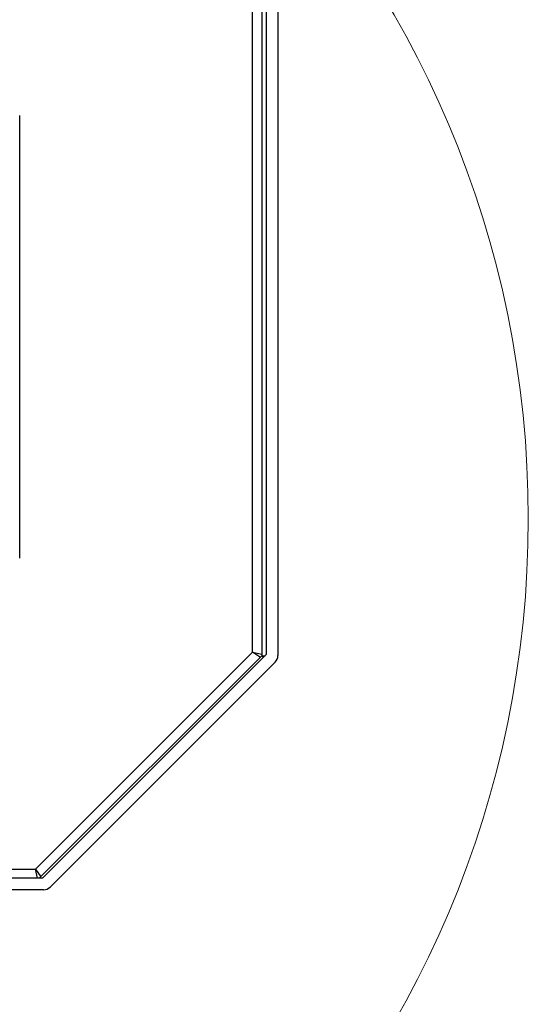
# Model space of a CAD drawing. Header units: millimetres. Extents: x 24 to 749, y 4 to 419.
# Tile 24 of 24: x 287.85 to 290.06, y 399.86 to 404.14. Entities that reach past the tile are written whole.
import ezdxf

# ---------------------------------------------------------------- set-up
doc = ezdxf.new("R2010")
doc.units = ezdxf.units.MM

msp = doc.modelspace()

# ---------------------------------------------------------------- linework, layer by layer
at = {"color": 7, "linetype": 'Continuous', "lineweight": 25}
for p, q in [((288.9703173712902, 404.3196300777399), (288.9703173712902, 401.3761986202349)), ((288.9003173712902, 404.28983007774), (288.9003173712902, 401.3748828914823)), ((288.9203173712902, 404.3096300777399), (288.9203173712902, 401.3803407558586)), ((288.8603173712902, 401.3910514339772), (288.8603173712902, 404.22963007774)), ((287.8503173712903, 401.7996300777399), (287.8503173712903, 403.7196300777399)), ((287.9188960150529, 400.4496300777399), (288.8603173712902, 401.3910514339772)), ((288.9005173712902, 401.3746828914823), (287.9354645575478, 400.40963007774)), ((288.9203173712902, 401.3803407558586), (287.9496066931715, 400.40963007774)), ((288.8603173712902, 401.3910514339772), (288.9003173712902, 401.3828754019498)), ((288.8943829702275, 401.3685484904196), (288.8603173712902, 401.3910514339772)), ((288.9003173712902, 401.3748828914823), (288.9148595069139, 401.3748828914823)), ((288.9075884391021, 401.3676118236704), (288.9005173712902, 401.3746828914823)), ((288.9586016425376, 401.3479143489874), (287.9820331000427, 400.3713458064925)), ((287.9270720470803, 400.40963007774), (287.9188960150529, 400.4496300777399)), ((287.9188960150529, 400.4496300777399), (287.9413989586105, 400.4155644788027)), ((287.9496066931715, 400.40963007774), (287.6448963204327, 400.40963007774)), ((287.9537488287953, 400.35963007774), (287.6448963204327, 400.35963007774))]:
    msp.add_line(p, q, dxfattribs=at)
at = {"color": 8, "linetype": 'Continuous', "lineweight": 25}
msp.add_line((285.0003173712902, 400.4496300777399), (287.9188960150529, 400.4496300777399), dxfattribs=at)
at = {"color": 7, "linetype": 'Continuous', "lineweight": 18}
msp.add_circle((285.6652825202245, 401.9706162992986), 4.391596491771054, dxfattribs=at)
at = {"color": 7, "linetype": 'Continuous', "lineweight": 25}
for centre, radius, start, end in [((288.9303173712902, 401.3761986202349), 0.04000000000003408, 314.9999999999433, 0), ((287.9537488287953, 400.3996300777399), 0.03999999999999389, 270.0000000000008, 315.0000000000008)]:
    msp.add_arc(centre, radius, start, end, dxfattribs=at)

doc.saveas('drawing.dxf')
